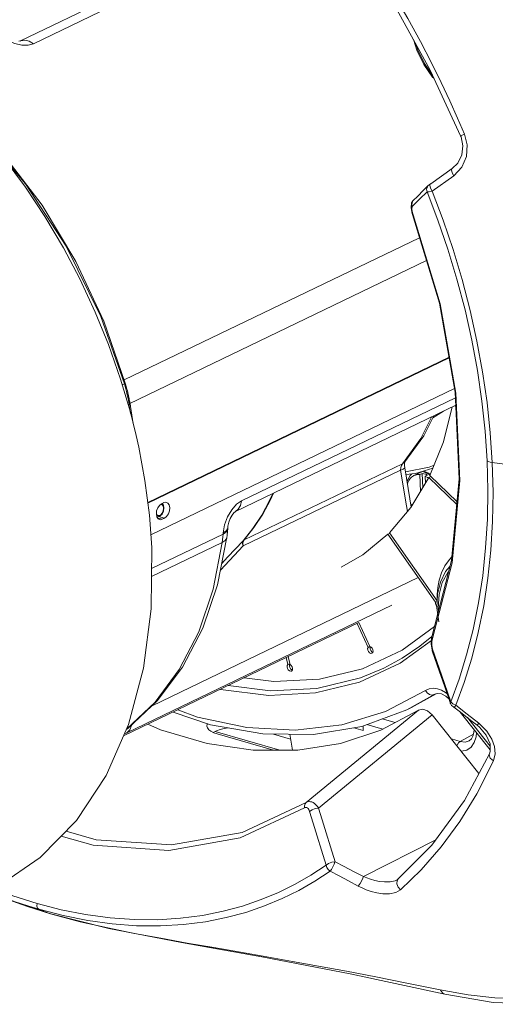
# Model space of a CAD drawing. Header units: millimetres. Extents: x 3925 to 5043, y -86 to 778.
# Tile 5 of 256: x 4028 to 4045, y 77 to 111. Entities that reach past the tile are written whole.
import ezdxf

# ---------------------------------------------------------------- set-up
doc = ezdxf.new("R2010")
doc.units = ezdxf.units.MM
doc.header["$LTSCALE"] = 46.255
for name, color, linetype in [('61-8ZU3SG001DXF_CONTINUOUS_LINE', 7, 'CONTINUOUS'), ('A70-PROTECT-DXF_CONTINUOUS_LINE', 7, 'CONTINUOUS'), ('H30-BOTTOM-CDXF_CONTINUOUS_LINE', 7, 'CONTINUOUS'), ('H30-RUBBER-MDXF_CONTINUOUS_LINE', 7, 'CONTINUOUS'), ('H30_BASE_SHIDXF_CONTINUOUS_LINE', 7, 'CONTINUOUS'), ('H30K-FRONT-CDXF_CONTINUOUS_LINE', 7, 'CONTINUOUS'), ('H60-LSM-GUIDDXF_CONTINUOUS_LINE', 7, 'CONTINUOUS'), ('PJ-LENS-B10RDXF_CONTINUOUS_LINE', 7, 'CONTINUOUS')]:
    doc.layers.add(name, color=color, linetype=linetype)

msp = doc.modelspace()

# ---------------------------------------------------------------- linework, layer by layer
at = {"layer": '61-8ZU3SG001DXF_CONTINUOUS_LINE', "color": 7, "linetype": 'Continuous', "lineweight": 0}
for p, q in [((4041.7846, 95.4215), (4042.078, 95.5628)), ((4041.9843, 95.4561), (4042.0659, 95.4955)), ((4041.9843, 95.4561), (4042.011, 94.8755)), ((4042.0659, 95.4955), (4042.0885, 95.0048)), ((4042.1733, 95.4012), (4042.2549, 95.4405)), ((4042.1733, 95.4012), (4042.1842, 95.1645)), ((4042.2516, 95.3558), (4042.1733, 95.4012)), ((4042.2841, 95.3312), (4042.2516, 95.3558))]:
    msp.add_line(p, q, dxfattribs=at)
for points in [[(4041.7846, 95.4215), (4041.7689, 95.4134), (4041.7088, 95.3723), (4041.6565, 95.3188), (4041.6132, 95.2541), (4041.5796, 95.1794), (4041.564, 95.1232)], [(4041.9843, 95.4561), (4041.908, 95.4558), (4041.8358, 95.4414), (4041.7846, 95.4215)], [(4042.0659, 95.4955), (4042.1283, 95.4858), (4042.1917, 95.4674), (4042.2549, 95.4405)], [(4041.7207, 94.3911), (4041.6977, 94.4248), (4041.6716, 94.4723)]]:
    msp.add_lwpolyline(points, dxfattribs=at)
at = {"layer": 'A70-PROTECT-DXF_CONTINUOUS_LINE', "color": 7, "linetype": 'Continuous', "lineweight": 0}
for p, q in [((4041.8435, 95.4899), (4042.4335, 95.6754)), ((4041.509, 95.4551), (4041.8435, 95.4899))]:
    msp.add_line(p, q, dxfattribs=at)
at = {"layer": 'H30-BOTTOM-CDXF_CONTINUOUS_LINE', "color": 7, "linetype": 'Continuous', "lineweight": 0}
msp.add_line((4034.9773, 86.6466), (4037.1867, 86.004), dxfattribs=at)
at = {"layer": 'H30-RUBBER-MDXF_CONTINUOUS_LINE', "color": 7, "linetype": 'Continuous', "lineweight": 0}
for p, q in [((4043.1888, 97.8155), (4043.2263, 97.7927)), ((4042.2976, 95.3538), (4041.6857, 94.3326)), ((4042.368, 95.3877), (4042.2976, 95.3538)), ((4042.2976, 95.3538), (4043.257, 94.4283)), ((4043.2659, 94.5216), (4042.3317, 95.4227)), ((4041.6857, 94.3326), (4040.948, 93.4596)), ((4040.9579, 93.4389), (4040.8975, 93.4098)), ((4040.8975, 93.4098), (4042.5269, 91.0772)), ((4042.5788, 91.1248), (4040.948, 93.4596)), ((4042.5973, 91.3511), (4042.5767, 90.8906)), ((4042.5269, 91.0772), (4042.5225, 91.0333)), ((4042.5225, 91.0333), (4042.5333, 90.9859)), ((4042.5269, 91.0772), (4042.5863, 91.1058)), ((4042.5767, 90.8906), (4042.6362, 90.4091)), ((4039.8409, 90.352), (4040.2151, 89.5316)), ((4040.2785, 89.5587), (4039.903, 90.3819)), ((4040.2151, 89.5316), (4040.2771, 89.5615)), ((4040.3211, 89.5404), (4040.2785, 89.5587)), ((4040.2907, 89.5534), (4040.282, 89.528)), ((4040.282, 89.528), (4040.2864, 89.4754)), ((4040.2864, 89.4754), (4040.309, 89.4238)), ((4042.3851, 89.769), (4041.3152, 88.9851)), ((4037.4106, 89.181), (4037.4705, 88.9406)), ((4037.5425, 88.9433), (4037.4754, 89.2122)), ((4040.3486, 89.3283), (4040.3757, 89.3537)), ((4037.4705, 88.9406), (4037.53, 88.9692)), ((4037.5208, 88.8986), (4037.5333, 88.8451)), ((4037.5879, 88.7207), (4037.5997, 88.7282)), ((4042.1869, 88.0505), (4040.8085, 87.3307)), ((4042.5092, 87.9323), (4041.545, 87.391)), ((4041.7082, 87.4696), (4042.5507, 87.9426)), ((4042.4716, 87.9112), (4042.5221, 87.9355)), ((4042.5091, 87.9323), (4042.6036, 87.9557)), ((4042.5101, 87.9328), (4042.5092, 87.9323)), ((4042.8805, 87.8643), (4042.9774, 87.7835)), ((4041.7082, 87.4696), (4041.545, 87.391)), ((4040.0005, 86.8206), (4041.545, 87.391)), ((4044.4018, 86.0221), (4043.3762, 87.3106)), ((4044.3994, 86.1427), (4043.6187, 87.1236))]:
    msp.add_line(p, q, dxfattribs=at)
for points in [[(4041.7681, 110.378), (4041.8855, 110.0052), (4042.1238, 109.5213), (4042.4289, 109.085), (4042.4808, 109.0316)], [(4041.8537, 110.2223), (4041.9185, 110.0159), (4042.1478, 109.5489), (4042.426, 109.15)], [(4043.1022, 97.7738), (4042.7992, 96.5832), (4042.3317, 95.4227)], [(4040.8975, 93.4098), (4040.0391, 92.7095), (4039.2902, 92.2791)], [(4043.0862, 92.6325), (4043.0046, 92.5498), (4042.8507, 92.3252), (4042.735, 92.0817), (4042.6557, 91.8332), (4042.607, 91.588), (4042.5832, 91.3514), (4042.5788, 91.1248)], [(4043.0223, 92.3047), (4042.8738, 92.1304), (4042.6979, 91.7707), (4042.5973, 91.3511)], [(4042.9757, 92.1245), (4042.9509, 92.1), (4042.759, 91.7555), (4042.6466, 91.3426), (4042.6191, 90.8802), (4042.6303, 90.7864)], [(4042.5333, 90.9859), (4042.5574, 90.9422), (4042.5781, 90.9219)], [(4042.4903, 90.2444), (4041.3801, 89.4314), (4040.0198, 88.7988)], [(4040.7548, 88.8221), (4041.3894, 89.1656), (4041.9917, 89.5689), (4042.4002, 89.901)], [(4040.2151, 89.5316), (4040.2004, 89.4887), (4040.2048, 89.4361), (4040.2274, 89.3845), (4040.2636, 89.3444), (4040.3061, 89.3239), (4040.3486, 89.3283)], [(4040.3824, 89.4509), (4040.3583, 89.5018), (4040.3211, 89.5404)], [(4040.309, 89.4238), (4040.3453, 89.3837), (4040.3796, 89.3671)], [(4040.3757, 89.3537), (4040.3887, 89.3979), (4040.3824, 89.4509)], [(4041.3152, 88.9851), (4039.9222, 88.3363), (4038.413, 87.9676), (4036.8144, 87.8855), (4035.1567, 88.0916), (4035.1524, 88.0929)], [(4040.7548, 88.8221), (4039.9526, 88.4897), (4038.4554, 88.1246), (4036.8701, 88.0435), (4035.4235, 88.2235)], [(4040.0198, 88.7988), (4038.5456, 88.4392), (4036.9846, 88.3594), (4035.968, 88.4859)], [(4037.4705, 88.9406), (4037.446, 88.9075), (4037.4392, 88.8593)], [(4037.4392, 88.8593), (4037.4517, 88.8058), (4037.4808, 88.7578), (4037.5207, 88.7252), (4037.5632, 88.7146), (4037.5879, 88.7207)], [(4037.5381, 88.961), (4037.5276, 88.9468), (4037.5208, 88.8986)], [(4037.5333, 88.8451), (4037.5624, 88.7972), (4037.6023, 88.7646), (4037.6208, 88.76)], [(4037.6135, 88.8657), (4037.583, 88.9126), (4037.5425, 88.9433)], [(4037.5997, 88.7282), (4037.6228, 88.7631), (4037.6277, 88.8123), (4037.6135, 88.8657)], [(4042.923, 87.9416), (4042.8679, 87.9856), (4042.7365, 88.0605), (4042.5973, 88.1095), (4042.454, 88.1274), (4042.315, 88.1084), (4042.1869, 88.0505)], [(4042.4716, 87.9112), (4042.3999, 87.8977), (4042.3206, 87.9194), (4042.2458, 87.9731), (4042.1869, 88.0505)], [(4042.6036, 87.9557), (4042.7352, 87.9357), (4042.8805, 87.8643)], [(4033.5391, 87.3155), (4034.8187, 86.8814), (4036.6081, 86.5622)], [(4040.8085, 87.3307), (4039.312, 86.8746), (4037.7224, 86.6897), (4036.0655, 86.7789), (4034.3686, 87.1409), (4033.6927, 87.3895)], [(4036.6081, 86.5622), (4038.3455, 86.5423), (4040.0005, 86.8206)]]:
    msp.add_lwpolyline(points, dxfattribs=at)
at = {"layer": 'H30_BASE_SHIDXF_CONTINUOUS_LINE', "color": 7, "linetype": 'Continuous', "lineweight": 0}
for p, q in [((4036.9735, 86.0043), (4035.0402, 86.5666)), ((4036.9737, 86.558), (4037.5565, 86.3885))]:
    msp.add_line(p, q, dxfattribs=at)
for points in [[(4034.716, 86.9162), (4034.7031, 86.8934), (4034.6943, 86.8353)], [(4034.6943, 86.8353), (4034.7135, 86.7681), (4034.7591, 86.7092), (4034.83, 86.6551), (4034.9247, 86.6071), (4035.0402, 86.5666)], [(4034.9103, 86.6144), (4035.0151, 86.6648), (4035.1417, 86.71), (4035.2846, 86.7474), (4035.4248, 86.7733)]]:
    msp.add_lwpolyline(points, dxfattribs=at)
at = {"layer": 'H30K-FRONT-CDXF_CONTINUOUS_LINE', "color": 7, "linetype": 'Continuous', "lineweight": 0}
for p, q in [((4043.3888, 107.0687), (4043.4023, 107.0351)), ((4043.4023, 107.0351), (4043.4658, 106.7314)), ((4043.5209, 107.1226), (4043.6129, 106.759)), ((4043.0995, 105.9505), (4042.3608, 105.4255)), ((4043.15, 105.6962), (4042.4157, 105.1684)), ((4043.4322, 105.9931), (4043.15, 105.6962)), ((4042.2746, 105.3627), (4042.1182, 105.2066)), ((4042.3363, 105.3759), (4042.3598, 105.4249)), ((4042.3598, 105.4249), (4042.3602, 105.4252)), ((4041.9061, 104.9952), (4041.7616, 104.8512)), ((4042.1182, 105.2066), (4041.9061, 104.9952)), ((4042.2421, 105.1552), (4041.9799, 104.8943)), ((4041.709, 104.7679), (4041.6874, 104.6062)), ((4041.7491, 104.8373), (4041.709, 104.7679)), ((4041.9799, 104.8943), (4041.728, 104.644)), ((4041.7491, 104.8373), (4041.7607, 104.8503)), ((4041.6874, 104.6062), (4041.7282, 104.4039)), ((4041.7282, 104.4039), (4041.7399, 104.3707)), ((4041.7554, 104.3674), (4041.7399, 104.3707)), ((4043.0936, 92.4294), (4042.424, 89.8385)), ((4042.3948, 89.883), (4042.3755, 89.6547)), ((4042.412, 89.9406), (4042.3948, 89.883)), ((4042.424, 89.8385), (4042.4024, 89.736)), ((4042.3755, 89.6547), (4042.4096, 89.4344)), ((4042.4024, 89.736), (4042.4023, 89.6055)), ((4042.4023, 89.6055), (4042.4265, 89.4666)), ((4042.4096, 89.4344), (4042.4163, 89.4107)), ((4042.4163, 89.4106), (4042.4169, 89.4088)), ((4042.841, 88.1798), (4043.0366, 87.6114)), ((4043.0366, 87.6114), (4043.0374, 87.6094)), ((4043.0398, 87.6103), (4043.0788, 87.5428)), ((4043.0469, 87.6699), (4043.1186, 87.5983)), ((4043.1186, 87.5983), (4043.2268, 87.5448)), ((4043.1597, 87.4771), (4043.1735, 87.4871)), ((4043.1597, 87.4771), (4043.3822, 87.306)), ((4043.1735, 87.4871), (4043.2269, 87.5448)), ((4043.2268, 87.5448), (4043.6126, 87.2457)), ((4038.0907, 84.2092), (4041.9405, 87.3788)), ((4038.5181, 84.0177), (4042.411, 87.2225)), ((4044.0164, 85.2056), (4042.411, 87.2225)), ((4043.3822, 87.306), (4043.7863, 86.9944)), ((4043.6126, 87.2457), (4044.0135, 86.9335)), ((4043.7863, 86.9944), (4043.9511, 86.8668)), ((4043.9511, 86.8668), (4044.03, 86.8011)), ((4044.0135, 86.9335), (4044.2876, 86.6636)), ((4044.03, 86.8011), (4044.2674, 86.5238)), ((4044.5504, 86.133), (4044.5702, 85.8838)), ((4044.3764, 85.8773), (4044.3765, 85.8775)), ((4044.5702, 85.8838), (4044.5098, 85.6368)), ((4038.0907, 84.2092), (4035.9013, 83.1885)), ((4038.0385, 84.0324), (4035.8336, 83.0045)), ((4035.9013, 83.1885), (4033.4762, 82.7576)), ((4035.8336, 83.0045), (4033.3912, 82.5704)), ((4042.5379, 82.9345), (4040.0572, 81.6724)), ((4042.0371, 81.9016), (4041.3302, 81.2229)), ((4041.213, 81.5642), (4041.1424, 81.5315)), ((4041.2098, 81.5327), (4041.2509, 81.5907)), ((4041.2509, 81.5907), (4041.2129, 81.5642)), ((4041.2134, 81.5645), (4041.213, 81.5642)), ((4037.8459, 81.1999), (4037.2724, 80.917)), ((4027.6485, 80.9683), (4029.3466, 80.3901)), ((4028.5416, 80.643), (4027.831, 80.8979)), ((4029.6999, 80.5366), (4028.8722, 80.7514)), ((4029.3275, 80.3966), (4028.5416, 80.643)), ((4028.9275, 80.5513), (4028.5927, 80.6528)), ((4029.7641, 80.3337), (4028.9275, 80.5513)), ((4029.059, 80.5004), (4028.9275, 80.5513)), ((4029.3275, 80.3966), (4029.059, 80.5004)), ((4030.3436, 80.1266), (4029.3275, 80.3966)), ((4029.3471, 80.39), (4029.3466, 80.3901)), ((4031.2962, 79.9101), (4030.3436, 80.1266)), ((4032.2073, 79.7251), (4031.2962, 79.9101)), ((4033.1087, 79.5558), (4032.2073, 79.7251)), ((4039.6021, 78.3395), (4042.8427, 77.6455)), ((4043.6425, 77.6156), (4042.6904, 77.7849)), ((4042.844, 77.6452), (4042.8427, 77.6455))]:
    msp.add_line(p, q, dxfattribs=at)
for points in [[(4039.7116, 113.778), (4041.0165, 111.7449), (4042.3347, 109.3474), (4043.3888, 107.0687)], [(4039.8249, 113.9307), (4040.4951, 112.9103), (4041.0755, 111.9666), (4041.5778, 111.0981), (4042.0132, 110.3008), (4042.3923, 109.5687), (4042.7245, 108.8942), (4043.0183, 108.2682), (4043.2814, 107.6812), (4043.5209, 107.1226)], [(4043.5209, 107.1226), (4043.4172, 107.0797), (4043.3888, 107.0687)], [(4043.4658, 106.7314), (4043.4292, 106.4183), (4043.2897, 106.137), (4043.0994, 105.9505)], [(4043.6129, 106.759), (4043.5891, 106.3678), (4043.4322, 105.9931)], [(4043.15, 105.6962), (4043.0921, 105.8078), (4043.0761, 105.9026), (4043.0994, 105.9505)], [(4042.2421, 105.1552), (4042.2236, 105.2432), (4042.2474, 105.3275), (4042.2746, 105.3627)], [(4042.3598, 105.4249), (4042.3437, 105.4141), (4042.3248, 105.4018), (4042.3051, 105.3878), (4042.2881, 105.3741), (4042.2834, 105.3699)], [(4042.416, 105.1686), (4042.3544, 105.28), (4042.3363, 105.3759)], [(4042.4157, 105.1684), (4042.3106, 105.1549), (4042.2421, 105.1552)], [(4042.2421, 105.1552), (4042.6108, 104.1835), (4042.952, 103.1828), (4043.263, 102.1544), (4043.5379, 101.1105), (4043.7729, 100.0638), (4043.9665, 99.0195), (4044.1186, 97.9784), (4044.2285, 96.9466), (4044.2959, 95.9318)], [(4042.4157, 105.1684), (4042.786, 104.1849), (4043.1272, 103.1765), (4043.4384, 102.1399), (4043.7136, 101.0877), (4043.9486, 100.033), (4044.1423, 98.9811), (4044.2945, 97.9324), (4044.4046, 96.8932), (4044.4723, 95.8711)], [(4041.728, 104.644), (4041.7102, 104.7304), (4041.7329, 104.8133), (4041.7491, 104.8373)], [(4041.728, 104.644), (4041.7135, 104.5723), (4041.7241, 104.4741), (4041.7554, 104.3674)], [(4041.7399, 104.3707), (4042.6653, 101.3284), (4043.2038, 98.2803), (4043.341, 95.312), (4043.0742, 92.5057), (4042.4114, 89.9388)], [(4041.7554, 104.3674), (4042.6848, 101.3113), (4043.2259, 98.2465), (4043.3634, 95.2584), (4043.0936, 92.4294)], [(4044.2959, 95.9318), (4044.3214, 94.9216), (4044.3044, 93.9248), (4044.2449, 92.9469), (4044.1432, 91.9892), (4043.9994, 91.0534), (4043.8142, 90.1443), (4043.5907, 89.2723), (4043.3336, 88.4465), (4043.0469, 87.6699)], [(4044.4723, 95.8711), (4044.3991, 95.8848), (4044.3391, 95.9055), (4044.2959, 95.9318)], [(4044.4723, 95.8711), (4044.4981, 94.8534), (4044.4816, 93.8491), (4044.4227, 92.864), (4044.3215, 91.8992), (4044.1781, 90.9562), (4043.9932, 90.0398), (4043.77, 89.1607), (4043.5131, 88.328), (4043.2268, 87.5448)], [(4072.2841, 90.2847), (4068.6548, 91.2888), (4064.9019, 92.2263), (4061.0278, 93.0966), (4057.0271, 93.9002), (4052.9069, 94.6348), (4048.707, 95.2934), (4044.4723, 95.8711)], [(4042.424, 89.8385), (4042.4062, 89.8946), (4042.4114, 89.9388)], [(4042.4265, 89.4666), (4042.415, 89.4161), (4042.4163, 89.4106)], [(4042.4265, 89.4666), (4042.7276, 88.5951), (4043.0469, 87.6699)], [(4042.4169, 89.4088), (4042.5849, 88.9226), (4042.841, 88.1798)], [(4043.0468, 87.6699), (4043.0347, 87.6184), (4043.0366, 87.6114)], [(4043.0788, 87.5428), (4043.1444, 87.4884), (4043.1592, 87.4767)], [(4041.9405, 87.3788), (4040.657, 86.6948), (4039.2722, 86.2344), (4037.803, 86.0033), (4036.272, 86.0051), (4034.6964, 86.2399), (4033.1015, 86.7038), (4032.6623, 86.893)], [(4041.9405, 87.3788), (4042.0884, 87.4165), (4042.2559, 87.3614), (4042.411, 87.2225)], [(4044.0135, 86.9335), (4043.9634, 86.8765), (4043.9511, 86.8668)], [(4044.2674, 86.5238), (4044.3978, 86.2224), (4044.4031, 85.9558), (4044.3764, 85.8773)], [(4044.2876, 86.6636), (4044.4611, 86.3897), (4044.5504, 86.133)], [(4044.3765, 85.8775), (4043.5229, 84.2849), (4042.4035, 82.7503), (4041.251, 81.5908)], [(4044.5098, 85.6368), (4044.3996, 85.7338), (4044.3674, 85.8458), (4044.3764, 85.8773)], [(4044.5098, 85.6368), (4043.9382, 84.5062), (4043.3569, 83.5567), (4042.7227, 82.6884), (4042.0371, 81.9016)], [(4038.0385, 84.0324), (4038.0367, 84.1026), (4038.0547, 84.1636), (4038.0907, 84.2092)], [(4038.5181, 84.0177), (4038.4775, 84.0781), (4038.4294, 84.1339), (4038.3776, 84.1792), (4038.328, 84.2107), (4038.2824, 84.2302), (4038.2386, 84.2406), (4038.1937, 84.2427), (4038.145, 84.2342), (4038.0907, 84.2092)], [(4038.213, 83.9045), (4038.2, 83.9407), (4038.1832, 83.9746), (4038.1639, 84.0027), (4038.1444, 84.0227), (4038.1257, 84.0359), (4038.1071, 84.0437), (4038.0872, 84.0469), (4038.0648, 84.0442), (4038.0385, 84.0324)], [(4038.213, 83.9045), (4038.297, 83.9637), (4038.4068, 84.0045), (4038.5181, 84.0177)], [(4038.7763, 82.0636), (4038.6181, 82.5815), (4038.4714, 83.061), (4038.3364, 83.502), (4038.213, 83.9045)], [(4039.0823, 82.1781), (4038.924, 82.6953), (4038.777, 83.1746), (4038.6418, 83.6154), (4038.5181, 84.0177)], [(4033.3912, 82.5704), (4030.792, 82.7446), (4029.7001, 83.0622)], [(4033.4762, 82.7576), (4030.8953, 82.9306), (4029.8642, 83.2305)], [(4038.7763, 82.0636), (4038.259, 81.7243), (4037.7172, 81.4137), (4037.1479, 81.1324)], [(4038.775, 82.0638), (4038.8583, 82.124), (4038.9697, 82.1654), (4039.0815, 82.1775)], [(4038.9125, 81.8537), (4038.8493, 81.9108), (4038.8014, 81.9837), (4038.775, 82.0638)], [(4038.9125, 81.8537), (4038.9568, 81.9187), (4039.0055, 82.0041), (4039.0495, 82.0963), (4039.0815, 82.1775)], [(4040.0572, 81.6724), (4039.719, 81.8511), (4039.3937, 82.0196), (4039.0823, 82.1781)], [(4038.9126, 81.8541), (4038.3917, 81.5124), (4037.8459, 81.1999)], [(4039.8792, 81.349), (4039.5441, 81.5272), (4039.2218, 81.6955), (4038.9126, 81.8541)], [(4039.8792, 81.349), (4039.942, 81.4401), (4040.0079, 81.56), (4040.0572, 81.6724)], [(4041.1424, 81.5315), (4040.9692, 81.4928), (4040.7828, 81.489), (4040.6051, 81.5088), (4040.4434, 81.5422), (4040.2989, 81.5828), (4040.1708, 81.6269), (4040.0572, 81.6724)], [(4041.3302, 81.2229), (4041.243, 81.3134), (4041.1991, 81.4262), (4041.2098, 81.5327)], [(4028.5927, 80.6528), (4028.0908, 80.8203), (4027.237, 81.1463)], [(4028.8722, 80.7514), (4028.045, 81.0177), (4027.3824, 81.2718)], [(4037.1479, 81.1324), (4036.548, 80.8816), (4035.9147, 80.6637), (4035.2449, 80.4818), (4034.5361, 80.3397), (4033.7874, 80.2422), (4033.0039, 80.1944), (4032.1956, 80.1996), (4031.3707, 80.2587), (4030.5359, 80.3716), (4029.6999, 80.5366)], [(4041.3302, 81.2229), (4041.1644, 81.1256), (4040.9502, 81.078), (4040.7248, 81.0783), (4040.5134, 81.1106), (4040.3236, 81.1608), (4040.1558, 81.2203), (4040.0086, 81.2839), (4039.8792, 81.349)], [(4028.9275, 80.5513), (4028.8837, 80.5916), (4028.8637, 80.6639), (4028.8721, 80.7514)], [(4037.2724, 80.917), (4036.6682, 80.6652), (4036.0302, 80.4468), (4035.3554, 80.265), (4034.6413, 80.1236), (4033.8869, 80.0274), (4033.0972, 79.9814), (4032.2824, 79.9888), (4031.4505, 80.0505), (4030.6082, 80.166), (4029.7641, 80.3337)], [(4029.347, 80.39), (4031.3353, 79.8971), (4033.8247, 79.413), (4036.5784, 78.9173), (4039.6021, 78.3395)], [(4042.6904, 77.7849), (4041.5471, 78.0217), (4040.4762, 78.235), (4039.4724, 78.4276), (4038.522, 78.604), (4037.6226, 78.7662), (4036.7443, 78.921), (4035.8427, 79.0774), (4034.9241, 79.2358), (4034.0133, 79.3942), (4033.1087, 79.5558)], [(4042.8427, 77.6455), (4042.7649, 77.6864), (4042.6951, 77.7839)], [(4046.9375, 77.746), (4046.2049, 77.5603), (4045.4036, 77.4869), (4044.5552, 77.5107), (4043.6425, 77.6156)], [(4042.844, 77.6452), (4044.5071, 77.3556), (4046.1139, 77.2933), (4047.2887, 77.4873)]]:
    msp.add_lwpolyline(points, dxfattribs=at)
at = {"layer": 'H60-LSM-GUIDDXF_CONTINUOUS_LINE', "color": 7, "linetype": 'Continuous', "lineweight": 0}
for p, q in [((4042.2931, 95.4736), (4042.1152, 95.5557)), ((4042.1242, 95.5752), (4042.2877, 95.4999)), ((4041.908, 95.4809), (4041.9282, 95.5165)), ((4042.2877, 95.4999), (4042.3441, 95.4534)), ((4042.3376, 95.4372), (4042.2931, 95.4736)), ((4040.0506, 86.6829), (4039.7324, 86.7755)), ((4040.0436, 86.8365), (4040.0506, 86.6829)), ((4040.72, 86.7284), (4040.1779, 86.8861)), ((4041.1412, 86.9529), (4040.7035, 87.0802)), ((4037.5293, 86.5517), (4037.6206, 86.0035)), ((4043.8263, 86.556), (4043.3737, 86.3035)), ((4043.3737, 86.3035), (4043.0728, 86.3911))]:
    msp.add_line(p, q, dxfattribs=at)
for points in [[(4041.5517, 95.1976), (4041.5665, 95.2682), (4041.6566, 95.4273), (4041.7181, 95.4768)], [(4041.7165, 94.384), (4041.7039, 94.4001), (4041.6733, 94.4618)], [(4043.9293, 86.6158), (4043.9199, 86.4663), (4043.8554, 86.2669), (4043.7452, 86.1119), (4043.5966, 86.0118), (4043.4197, 85.9732), (4043.4036, 85.9754)], [(4043.685, 86.3319), (4043.7558, 86.3943), (4043.8091, 86.4894), (4043.841, 86.6126), (4043.8459, 86.7206)], [(4043.2596, 86.1563), (4043.2671, 86.1789), (4043.3149, 86.2538), (4043.3737, 86.3035)], [(4043.685, 86.3319), (4043.5445, 86.2867), (4043.3737, 86.3035)]]:
    msp.add_lwpolyline(points, dxfattribs=at)
at = {"layer": 'PJ-LENS-B10RDXF_CONTINUOUS_LINE', "color": 7, "linetype": 'Continuous', "lineweight": 0}
for p, q in [((4028.2984, 110.3242), (4035.7168, 113.8988)), ((4035.9253, 113.6888), (4028.7436, 110.2284)), ((4028.2906, 110.3205), (4028.2908, 110.3206)), ((4028.2908, 110.3206), (4028.3175, 110.3319)), ((4028.2986, 110.3239), (4028.301, 110.3249)), ((4027.5851, 106.4806), (4028.4692, 105.4286)), ((4027.7019, 106.452), (4029.0407, 104.6889)), ((4029.0407, 104.6889), (4030.2025, 102.7616)), ((4031.8571, 98.7009), (4041.9807, 103.5789)), ((4030.2025, 102.7616), (4031.1609, 100.7143)), ((4032.0266, 97.884), (4042.2191, 102.7953)), ((4031.0508, 100.8801), (4031.8626, 98.5677)), ((4031.1609, 100.7143), (4031.8944, 98.5931)), ((4042.9919, 99.4799), (4032.664, 94.5035)), ((4032.6674, 94.4772), (4042.9964, 99.4542)), ((4031.733, 98.7311), (4032.0676, 97.5957)), ((4031.9065, 98.5505), (4031.8944, 98.5931)), ((4031.7891, 98.5323), (4031.8626, 98.5677)), ((4031.8626, 98.5677), (4031.8872, 98.4807)), ((4031.8872, 98.4807), (4031.911, 98.3937)), ((4031.9511, 98.3883), (4031.9065, 98.5505)), ((4031.911, 98.3937), (4031.9341, 98.3069)), ((4031.9341, 98.3069), (4031.964, 98.185)), ((4031.9649, 98.3359), (4031.9511, 98.3883)), ((4031.9846, 98.2574), (4031.9649, 98.3359)), ((4032.0279, 98.0571), (4031.9846, 98.2574)), ((4043.1808, 98.4104), (4032.7711, 93.3945)), ((4031.964, 98.185), (4031.9902, 98.0626)), ((4031.9902, 98.0626), (4032.0129, 97.9397)), ((4032.0441, 97.9671), (4032.0279, 98.0571)), ((4032.0477, 97.9455), (4032.0441, 97.9671)), ((4032.0707, 97.8035), (4032.0477, 97.9455)), ((4035.8746, 94.5513), (4043.2127, 98.0871)), ((4032.0426, 97.7566), (4032.025, 97.7481)), ((4032.033, 97.8174), (4032.0426, 97.7566)), ((4032.074, 97.5553), (4032.0426, 97.7566)), ((4032.0676, 97.5957), (4032.266, 96.7995)), ((4032.0733, 97.787), (4032.0707, 97.8035)), ((4032.1653, 97.1961), (4032.0732, 97.7871)), ((4035.6662, 94.1908), (4043.2245, 97.8327)), ((4042.803, 97.6297), (4042.4352, 97.4062)), ((4042.3843, 97.4279), (4042.0237, 96.6985)), ((4042.0237, 96.6985), (4041.3925, 95.8281)), ((4041.3925, 95.8281), (4041.4783, 95.8928)), ((4041.4694, 95.8511), (4041.4812, 95.894)), ((4041.4783, 95.8928), (4041.4785, 95.8931)), ((4041.3294, 95.6114), (4035.9381, 93.0136)), ((4035.9699, 93.2152), (4041.3925, 95.8281)), ((4041.3925, 95.8281), (4041.3581, 95.7712)), ((4041.4632, 95.7708), (4041.4694, 95.8511)), ((4041.471, 95.6846), (4041.4632, 95.7708)), ((4036.8384, 94.563), (4036.9472, 94.8081)), ((4036.979, 94.8234), (4036.8749, 94.5889)), ((4033.0633, 94.3992), (4033.0055, 94.3129)), ((4033.1347, 94.4546), (4033.0633, 94.3992)), ((4033.1082, 94.4341), (4033.1497, 94.425)), ((4033.1347, 94.4546), (4033.2164, 94.4939)), ((4033.1497, 94.425), (4033.1876, 94.3802)), ((4033.1548, 94.102), (4033.2023, 94.2023)), ((4033.1934, 94.21), (4033.1587, 94.1305)), ((4033.2009, 94.399), (4033.1592, 94.4625)), ((4033.1876, 94.3802), (4033.2052, 94.2994)), ((4033.2052, 94.2994), (4033.1934, 94.21)), ((4033.2174, 94.311), (4033.2009, 94.399)), ((4033.2023, 94.2023), (4033.2174, 94.3111)), ((4032.9592, 94.0987), (4032.9784, 94.0033)), ((4033.002, 94.0567), (4032.9624, 94.1008)), ((4032.9768, 94.0113), (4033.0009, 94.0077)), ((4032.9784, 94.0033), (4033.0228, 93.9375)), ((4033.0038, 94.006), (4032.9833, 93.9961)), ((4033.0009, 94.0077), (4033.0817, 94.0312)), ((4033.0011, 93.9696), (4033.1592, 93.9237)), ((4033.0228, 93.9375), (4033.0667, 93.9131)), ((4033.0374, 94.0222), (4033.2408, 93.963)), ((4033.0817, 94.0312), (4033.1548, 94.102)), ((4033.1587, 94.1305), (4033.1099, 94.0745)), ((4033.2408, 93.963), (4033.1592, 93.9237)), ((4035.2494, 93.4549), (4035.2981, 93.7339)), ((4035.3508, 93.5227), (4035.2494, 93.455)), ((4035.3988, 93.5257), (4035.404, 93.59)), ((4035.404, 93.5899), (4035.4, 93.5659)), ((4035.4071, 93.632), (4035.404, 93.59)), ((4035.4071, 93.6321), (4035.4143, 93.6924)), ((4032.7977, 92.234), (4035.2464, 93.4139)), ((4035.2464, 93.4139), (4035.2494, 93.4549)), ((4035.9326, 93.1881), (4035.3998, 92.619)), ((4035.2169, 93.1265), (4032.7953, 91.9597)), ((4035.9381, 93.0136), (4035.1544, 92.1802)), ((4035.3998, 92.619), (4035.1985, 92.4053)), ((4032.8122, 87.5312), (4041.9326, 91.9258)), ((4041.0313, 90.9805), (4031.9466, 86.6031)), ((4031.8329, 86.4934), (4039.903, 90.3819)), ((4031.2367, 85.1337), (4032.0066, 86.8894)), ((4031.9966, 86.7622), (4031.9968, 86.7623)), ((4032.0471, 86.7039), (4032.1081, 86.8492)), ((4031.9466, 86.6031), (4031.8648, 86.5662)), ((4031.9347, 86.7236), (4031.9966, 86.7622)), ((4031.9466, 86.6031), (4032.0471, 86.7039)), ((4031.9695, 86.7408), (4031.9965, 86.7621))]:
    msp.add_line(p, q, dxfattribs=at)
for points in [[(4027.8484, 110.3355), (4028.1044, 110.2314), (4028.3525, 110.1792), (4028.5672, 110.1794), (4028.7436, 110.2284)], [(4028.301, 110.3249), (4028.2944, 110.3239), (4028.2491, 110.3219)], [(4028.3175, 110.3319), (4028.451, 110.3515), (4028.5981, 110.3164), (4028.7436, 110.2284)], [(4027.7485, 106.2969), (4028.4753, 105.3099), (4029.1372, 104.3087), (4029.7725, 103.2351), (4030.3355, 102.1667), (4030.8658, 101.0273), (4031.3189, 99.9139), (4031.733, 98.7311)], [(4028.4692, 105.4286), (4029.8709, 103.2824), (4031.0508, 100.8801)], [(4031.8626, 98.5677), (4031.885, 98.5805), (4031.8944, 98.5908), (4031.8944, 98.5931)], [(4031.9341, 98.3069), (4031.9563, 98.321), (4031.965, 98.3332), (4031.9649, 98.3359)], [(4032.0129, 97.9397), (4032.0352, 97.9525), (4032.0441, 97.9648), (4032.0441, 97.9671)], [(4032.0129, 97.9397), (4032.0231, 97.8785), (4032.033, 97.8174)], [(4032.0427, 97.7566), (4032.0646, 97.7706), (4032.0732, 97.7842), (4032.0732, 97.787)], [(4041.4783, 95.8928), (4042.1251, 96.7824), (4042.4654, 97.467)], [(4032.266, 96.7995), (4032.356, 96.3928), (4032.5659, 95.2589), (4032.7217, 94.0596), (4032.8041, 92.951)], [(4041.3581, 95.7712), (4041.3369, 95.6995), (4041.3294, 95.6114)], [(4041.3294, 95.6115), (4041.4187, 95.6436), (4041.4652, 95.6715), (4041.471, 95.6846)], [(4041.3294, 95.6114), (4041.5326, 94.3836), (4041.5644, 94.1891)], [(4041.6925, 94.3441), (4041.6469, 94.6231), (4041.471, 95.6846)], [(4042.477, 95.7835), (4042.3056, 95.7088), (4041.4976, 95.5497)], [(4035.541, 94.251), (4035.7118, 94.4409), (4035.8746, 94.5513)], [(4035.6662, 94.1908), (4035.7685, 94.2694), (4035.841, 94.3929), (4035.8746, 94.5513)], [(4035.9326, 93.1881), (4036.2671, 93.609), (4036.5694, 94.0679), (4036.8384, 94.563)], [(4036.8749, 94.5889), (4036.6064, 94.0947), (4036.3042, 93.636), (4035.9699, 93.2152)], [(4033.0055, 94.3129), (4032.969, 94.208), (4032.9592, 94.0987)], [(4033.3089, 94.5045), (4033.2897, 94.5083), (4033.2164, 94.4939)], [(4033.2408, 93.963), (4033.3123, 94.0184), (4033.37, 94.1047), (4033.4065, 94.2096), (4033.4164, 94.3189)], [(4033.4164, 94.3189), (4033.3971, 94.4143), (4033.3527, 94.4802), (4033.3089, 94.5045)], [(4035.2981, 93.7339), (4035.3983, 94.0063), (4035.541, 94.251)], [(4033.1099, 94.0745), (4033.054, 94.048), (4033.002, 94.0567)], [(4033.0667, 93.9131), (4033.0858, 93.9093), (4033.1592, 93.9237)], [(4035.4143, 93.6924), (4035.4443, 93.82), (4035.4936, 93.9498), (4035.5547, 94.0615), (4035.6139, 94.1402), (4035.6567, 94.1826), (4035.6642, 94.1886)], [(4035.4, 93.5659), (4035.3501, 93.4835), (4035.2463, 93.4134)], [(4035.4071, 93.6316), (4035.4021, 93.6037), (4035.3508, 93.5227)], [(4035.3747, 93.3047), (4035.3813, 93.357), (4035.3988, 93.5257)], [(4035.3747, 93.3047), (4035.0566, 91.6813), (4034.5469, 90.1893), (4033.8563, 88.8569), (4033.0002, 87.7085), (4031.9966, 86.7622)], [(4035.2169, 93.1265), (4035.2285, 93.2215), (4035.2382, 93.317), (4035.2464, 93.4139)], [(4035.217, 93.1269), (4035.3184, 93.1967), (4035.3695, 93.2802), (4035.3747, 93.3047)], [(4035.9326, 93.1882), (4035.9112, 93.1421), (4035.9129, 93.0814), (4035.938, 93.0136)], [(4035.9699, 93.2152), (4035.9395, 93.1607), (4035.9285, 93.091), (4035.9381, 93.0136)], [(4035.9326, 93.1882), (4035.9438, 93.1985), (4035.9562, 93.2076), (4035.9699, 93.2152)], [(4031.9347, 86.7236), (4032.915, 87.6516), (4033.7416, 88.7691), (4034.4095, 90.0682), (4034.905, 91.5287), (4035.2169, 93.1265)], [(4032.0066, 86.8894), (4032.5225, 88.8134), (4032.7854, 90.852), (4032.8041, 92.951)], [(4027.2501, 81.2048), (4027.5337, 81.3483), (4028.9782, 82.3224), (4030.2213, 83.5964), (4031.2367, 85.1337)]]:
    msp.add_lwpolyline(points, dxfattribs=at)
msp.add_ellipse((4033.0138, 94.2909), major_axis=(0.0635, 0.2807), ratio=0.6350178, start_param=-0.996762, end_param=-0.7566374, dxfattribs=at)

doc.saveas('drawing.dxf')
